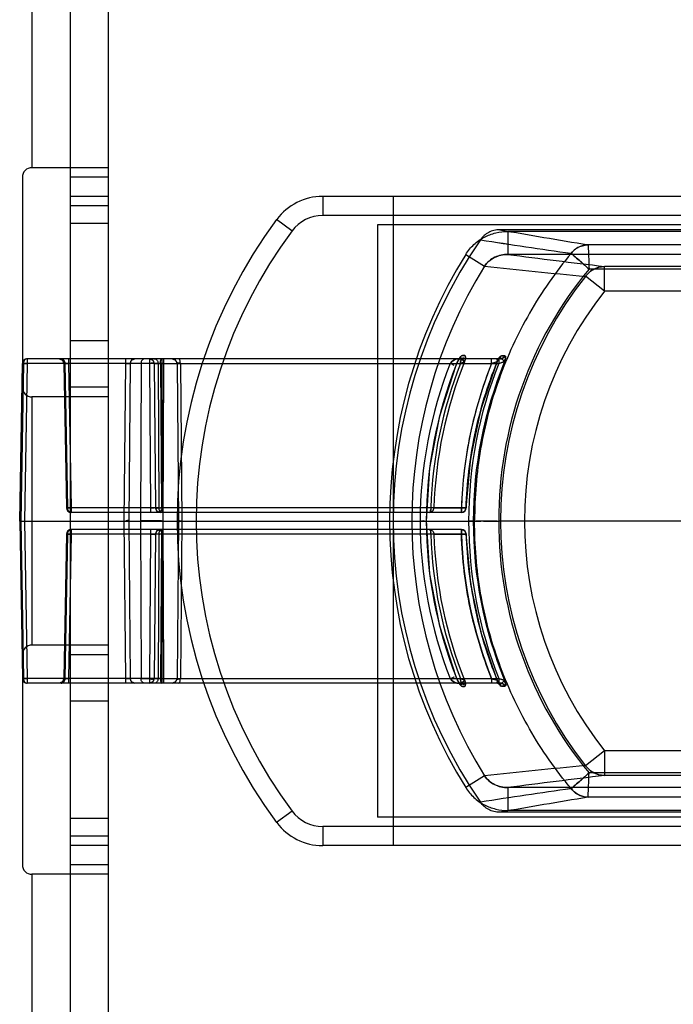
# Model space of a CAD drawing. Header units: millimetres. Extents: x 209 to 825, y 116 to 1310.
# Tile 44 of 70: x 280 to 314, y 1033 to 1085. Entities that reach past the tile are written whole.
import ezdxf

# ---------------------------------------------------------------- set-up
doc = ezdxf.new("R2010")
doc.units = ezdxf.units.MM
doc.header["$LTSCALE"] = 92.70943
doc.layers.get('0').update_dxf_attribs({"linetype": 'CONTINUOUS'})

msp = doc.modelspace()

# ---------------------------------------------------------------- linework, layer by layer
at = {"color": 7, "linetype": 'Continuous'}
for p, q in [((282.763, 1307.264), (282.763, 135.264)), ((284.763, 1307.264), (284.763, 135.264)), ((280.763, 1090.264), (280.763, 1077.264)), ((284.763, 1077.264), (280.763, 1077.264)), ((280.263, 1076.764), (280.263, 1065.764)), ((284.763, 1076.764), (282.763, 1076.764)), ((284.763, 1075.764), (282.763, 1075.764)), ((295.987, 1075.764), (295.987, 1074.764)), ((346.613, 1075.764), (295.987, 1075.764)), ((299.671, 1075.764), (299.671, 1041.764)), ((284.763, 1075.264), (282.763, 1075.264)), ((294.38, 1073.956), (293.577, 1074.552)), ((346.613, 1074.764), (295.987, 1074.764)), ((284.763, 1074.338), (282.763, 1074.338)), ((298.863, 1074.264), (298.863, 1043.264)), ((348.363, 1074.264), (298.863, 1074.264)), ((315.957, 1074.014), (305.259, 1074.014)), ((305.675, 1073.923), (305.675, 1072.724)), ((315.173, 1073.923), (305.675, 1073.923)), ((320.158, 1073.227), (309.885, 1073.227)), ((303.474, 1072.724), (304.463, 1072.109)), ((315.173, 1072.724), (305.675, 1072.724)), ((320.096, 1071.951), (309.934, 1071.951)), ((310.74, 1070.793), (310.74, 1072.092)), ((319.243, 1072.092), (310.74, 1072.092)), ((310.74, 1070.793), (309.751, 1071.576)), ((319.243, 1070.793), (310.74, 1070.793)), ((284.763, 1068.19), (282.763, 1068.19)), ((280.522, 1067.264), (280.522, 1067.016)), ((305.297, 1067.264), (280.522, 1067.264)), ((282.687, 1067.264), (282.687, 1067.016)), ((285.656, 1067.264), (285.656, 1067.016)), ((286.912, 1067.264), (286.912, 1067.016)), ((286.912, 1067.264), (287.088, 1067.192)), ((287.565, 1067.264), (287.565, 1067.016)), ((287.66, 1067.264), (287.66, 1067.016)), ((303.25, 1067.247), (303.232, 1067.257)), ((303.312, 1067.426), (303.412, 1067.426)), ((303.412, 1067.426), (303.312, 1067.426)), ((303.412, 1067.426), (303.428, 1067.422)), ((303.441, 1067.41), (303.449, 1067.392)), ((304.827, 1067.016), (304.827, 1067.264)), ((305.214, 1067.264), (305.214, 1067.016)), ((305.374, 1067.279), (305.343, 1067.269)), ((305.357, 1067.418), (305.52, 1067.418)), ((305.52, 1067.418), (305.357, 1067.418)), ((280.124, 1058.764), (280.272, 1067.019)), ((280.325, 1067.016), (280.177, 1058.764)), ((287.368, 1067.016), (280.325, 1067.016)), ((280.522, 1067.016), (280.374, 1058.764)), ((282.437, 1067.019), (282.572, 1059.46)), ((282.49, 1067.016), (282.625, 1059.462)), ((282.687, 1067.016), (282.822, 1059.462)), ((285.656, 1067.016), (285.584, 1058.764)), ((285.906, 1067.016), (285.834, 1058.764)), ((286.478, 1067.016), (286.443, 1058.764)), ((286.912, 1067.016), (286.978, 1059.462)), ((287.162, 1067.016), (287.228, 1059.462)), ((287.368, 1067.016), (287.4, 1059.462)), ((287.49, 1067.016), (287.556, 1059.462)), ((287.49, 1067.016), (305.214, 1067.016)), ((287.565, 1067.016), (287.597, 1059.462)), ((287.66, 1067.016), (287.625, 1058.764)), ((288.362, 1067.016), (288.434, 1058.764)), ((288.534, 1067.016), (288.606, 1058.764)), ((305.144, 1067.132), (305.168, 1067.182)), ((305.513, 1067.109), (305.535, 1067.185)), ((305.544, 1067.218), (305.52, 1067.196)), ((305.544, 1067.219), (305.535, 1067.185)), ((284.763, 1065.764), (282.763, 1065.764)), ((280.763, 1065.264), (280.763, 1052.264)), ((284.763, 1065.264), (280.763, 1065.264)), ((287.4, 1059.462), (282.625, 1059.462)), ((282.822, 1059.462), (282.822, 1059.214)), ((303.248, 1059.214), (282.822, 1059.214)), ((286.978, 1059.462), (286.978, 1059.214)), ((287.302, 1059.287), (287.228, 1059.462)), ((303.248, 1059.462), (287.556, 1059.462)), ((287.597, 1059.462), (287.597, 1059.214)), ((301.812, 1059.457), (301.646, 1059.462)), ((301.812, 1059.457), (303.491, 1059.457)), ((303.491, 1059.457), (301.812, 1059.457)), ((303.248, 1059.462), (303.248, 1059.214)), ((303.248, 1059.214), (303.248, 1059.462)), ((280.124, 1058.764), (280.272, 1050.51)), ((280.166, 1058.764), (280.374, 1058.764)), ((280.166, 1058.764), (280.374, 1058.764)), ((280.177, 1058.764), (280.325, 1050.512)), ((280.177, 1058.764), (303.628, 1058.764)), ((280.374, 1058.764), (280.522, 1050.512)), ((285.584, 1058.764), (285.656, 1050.512)), ((285.834, 1058.764), (285.906, 1050.512)), ((286.443, 1058.764), (286.478, 1050.512)), ((287.625, 1058.764), (287.66, 1050.512)), ((288.434, 1058.764), (288.362, 1050.512)), ((288.606, 1058.764), (288.534, 1050.512)), ((341.456, 1058.764), (305.207, 1058.764)), ((282.572, 1058.069), (282.437, 1050.51)), ((282.625, 1058.066), (282.49, 1050.512)), ((287.4, 1058.066), (282.625, 1058.066)), ((282.822, 1058.066), (282.687, 1050.512)), ((282.822, 1058.314), (282.822, 1058.066)), ((303.248, 1058.314), (282.822, 1058.314)), ((286.978, 1058.066), (286.912, 1050.512)), ((286.978, 1058.314), (286.978, 1058.066)), ((287.228, 1058.066), (287.162, 1050.512)), ((287.4, 1058.066), (287.368, 1050.512)), ((287.556, 1058.066), (287.49, 1050.512)), ((303.248, 1058.066), (287.556, 1058.066)), ((287.597, 1058.066), (287.565, 1050.512)), ((287.597, 1058.314), (287.597, 1058.066)), ((301.812, 1058.071), (301.646, 1058.066)), ((303.491, 1058.072), (301.812, 1058.072)), ((301.812, 1058.072), (303.491, 1058.072)), ((303.248, 1058.066), (303.248, 1058.314)), ((303.248, 1058.314), (303.248, 1058.066)), ((284.763, 1052.264), (280.763, 1052.264)), ((280.263, 1051.764), (280.263, 1040.764)), ((284.763, 1051.764), (282.763, 1051.764)), ((287.368, 1050.512), (280.325, 1050.512)), ((280.522, 1050.512), (280.522, 1050.264)), ((305.297, 1050.264), (280.522, 1050.264)), ((282.362, 1050.336), (282.187, 1050.264)), ((282.687, 1050.512), (282.687, 1050.264)), ((285.656, 1050.512), (285.656, 1050.264)), ((285.98, 1050.337), (285.906, 1050.512)), ((286.912, 1050.512), (286.912, 1050.264)), ((287.088, 1050.337), (286.912, 1050.264)), ((287.162, 1050.512), (287.088, 1050.337)), ((287.49, 1050.512), (305.214, 1050.512)), ((287.565, 1050.512), (287.565, 1050.264)), ((287.66, 1050.512), (287.66, 1050.264)), ((303.232, 1050.272), (303.25, 1050.281)), ((304.827, 1050.512), (304.827, 1050.264)), ((305.168, 1050.347), (305.144, 1050.397)), ((305.214, 1050.512), (305.214, 1050.264)), ((305.343, 1050.259), (305.374, 1050.249)), ((305.535, 1050.344), (305.513, 1050.419)), ((305.544, 1050.31), (305.52, 1050.333)), ((305.535, 1050.344), (305.544, 1050.31)), ((303.412, 1050.103), (303.312, 1050.102)), ((303.312, 1050.102), (303.412, 1050.103)), ((303.428, 1050.107), (303.412, 1050.103)), ((303.449, 1050.136), (303.441, 1050.118)), ((305.52, 1050.11), (305.357, 1050.11)), ((305.357, 1050.11), (305.52, 1050.11)), ((284.763, 1049.338), (282.763, 1049.338)), ((310.74, 1046.736), (309.751, 1045.952)), ((310.74, 1046.736), (310.74, 1045.436)), ((319.243, 1046.736), (310.74, 1046.736)), ((304.463, 1045.42), (303.474, 1044.805)), ((320.096, 1045.577), (309.934, 1045.577)), ((319.243, 1045.436), (310.74, 1045.436)), ((305.675, 1044.805), (305.675, 1043.605)), ((315.173, 1044.805), (305.675, 1044.805)), ((320.158, 1044.301), (309.885, 1044.301)), ((294.381, 1043.573), (293.577, 1042.977)), ((315.173, 1043.605), (305.675, 1043.605)), ((284.763, 1043.19), (282.763, 1043.19)), ((348.363, 1043.264), (298.863, 1043.264)), ((315.957, 1043.514), (305.259, 1043.514)), ((295.987, 1042.764), (295.987, 1041.764)), ((346.613, 1042.764), (295.987, 1042.764)), ((284.763, 1042.264), (282.763, 1042.264)), ((284.763, 1041.764), (282.763, 1041.764)), ((346.613, 1041.764), (295.987, 1041.764)), ((284.763, 1040.764), (282.763, 1040.764)), ((280.763, 1040.264), (280.763, 1027.264)), ((284.763, 1040.264), (280.763, 1040.264))]:
    msp.add_line(p, q, dxfattribs=at)
for points in [[(282.187, 1067.264), (282.362, 1067.193), (282.437, 1067.019)], [(285.906, 1067.016), (285.98, 1067.192), (286.156, 1067.264)], [(285.906, 1067.016), (285.98, 1067.192), (286.156, 1067.264)], [(286.912, 1067.264), (287.088, 1067.192), (287.162, 1067.016)], [(288.112, 1067.264), (288.288, 1067.192), (288.362, 1067.016)], [(302.975, 1066.927), (303.088, 1067.161), (303.182, 1067.29), (303.088, 1067.264)], [(302.975, 1066.927), (303.092, 1067.168), (303.171, 1067.28), (303.17, 1067.284), (303.082, 1067.264)], [(303.257, 1067.277), (303.226, 1067.268), (303.185, 1067.264)], [(303.185, 1067.264), (303.21, 1067.262), (303.232, 1067.257)], [(303.449, 1067.392), (303.441, 1067.41), (303.428, 1067.422), (303.412, 1067.426)], [(305.13, 1067.194), (305.13, 1067.232), (305.133, 1067.257), (305.133, 1067.264)], [(305.133, 1067.264), (305.133, 1067.256), (305.131, 1067.232), (305.13, 1067.194)], [(305.2, 1067.238), (305.245, 1067.298), (305.133, 1067.264)], [(305.215, 1067.28), (305.213, 1067.268), (305.21, 1067.257), (305.205, 1067.247)], [(305.379, 1067.281), (305.344, 1067.27), (305.297, 1067.264)], [(301.415, 1058.764), (301.593, 1061.532), (302.114, 1064.268), (302.974, 1066.927)], [(301.415, 1058.764), (301.593, 1061.531), (302.114, 1064.268), (302.974, 1066.927)], [(303.4, 1067.119), (303.411, 1067.125), (303.42, 1067.131), (303.428, 1067.139)], [(303.4, 1067.119), (303.411, 1067.119), (303.417, 1067.112), (303.418, 1067.1)], [(303.418, 1067.1), (303.422, 1067.113), (303.425, 1067.126), (303.428, 1067.139)], [(303.498, 1059.456), (303.739, 1062.064), (304.286, 1064.625), (305.13, 1067.103)], [(303.498, 1059.456), (303.739, 1062.064), (304.286, 1064.624), (305.13, 1067.103)], [(305.13, 1067.194), (305.137, 1067.153), (305.141, 1067.129), (305.125, 1067.106)], [(305.14, 1067.124), (305.167, 1067.18), (305.198, 1067.235)], [(305.52, 1067.196), (305.489, 1067.177), (305.452, 1067.164)], [(305.452, 1067.164), (305.478, 1067.14), (305.499, 1067.122), (305.513, 1067.107)], [(287.478, 1059.214), (287.302, 1059.287), (287.228, 1059.462)], [(302.114, 1053.26), (301.593, 1055.997), (301.415, 1058.765)], [(302.974, 1050.602), (302.114, 1053.261), (301.593, 1055.997), (301.415, 1058.765)], [(287.228, 1058.066), (287.302, 1058.242), (287.478, 1058.314)], [(287.228, 1058.066), (287.302, 1058.242), (287.478, 1058.314)], [(305.13, 1050.426), (304.286, 1052.903), (303.739, 1055.464), (303.498, 1058.073)], [(305.13, 1050.426), (304.286, 1052.904), (303.739, 1055.465)], [(282.437, 1050.51), (282.362, 1050.336), (282.187, 1050.264)], [(286.156, 1050.264), (285.98, 1050.337), (285.906, 1050.512)], [(288.362, 1050.512), (288.288, 1050.337), (288.112, 1050.264)], [(303.085, 1050.264), (303.183, 1050.236), (303.12, 1050.316), (302.975, 1050.602)], [(303.086, 1050.264), (303.182, 1050.238), (303.091, 1050.362), (302.975, 1050.601)], [(303.232, 1050.272), (303.21, 1050.266), (303.185, 1050.264)], [(303.185, 1050.264), (303.226, 1050.26), (303.257, 1050.251)], [(303.4, 1050.409), (303.411, 1050.41), (303.417, 1050.416), (303.418, 1050.429)], [(303.4, 1050.409), (303.411, 1050.403), (303.42, 1050.397), (303.428, 1050.39)], [(303.418, 1050.429), (303.422, 1050.416), (303.425, 1050.403), (303.428, 1050.39)], [(305.13, 1050.335), (305.137, 1050.375), (305.141, 1050.4), (305.125, 1050.423)], [(305.13, 1050.335), (305.13, 1050.296), (305.133, 1050.272), (305.133, 1050.264)], [(305.133, 1050.264), (305.133, 1050.273), (305.131, 1050.297), (305.13, 1050.335)], [(305.133, 1050.264), (305.244, 1050.231), (305.2, 1050.291)], [(305.133, 1050.264), (305.245, 1050.23), (305.2, 1050.29)], [(305.198, 1050.294), (305.167, 1050.349), (305.14, 1050.404)], [(305.215, 1050.249), (305.213, 1050.26), (305.21, 1050.271), (305.205, 1050.282)], [(305.205, 1050.282), (305.21, 1050.271), (305.213, 1050.26), (305.215, 1050.249)], [(305.297, 1050.264), (305.344, 1050.259), (305.379, 1050.247)], [(305.452, 1050.365), (305.478, 1050.389), (305.499, 1050.407), (305.513, 1050.421)], [(305.544, 1050.31), (305.52, 1050.333), (305.489, 1050.352), (305.452, 1050.365)], [(303.412, 1050.103), (303.428, 1050.107), (303.441, 1050.118), (303.449, 1050.136)]]:
    msp.add_lwpolyline(points, dxfattribs=at)
for centre, radius, start, end in [((280.763, 1076.764), 0.5, 89.9996, 180), ((295.987, 1072.764), 3, 90, 143.4343), ((314.861, 1058.764), 26.5, 143.4343, 216.5657), ((295.987, 1072.764), 2, 89.9884, 143.425), ((314.861, 1058.764), 25.5, 143.4335, 216.5665), ((390.014, 1558.155), 491.503, 260.07024, 260.61723), ((325.671, 1058.764), 26, 145.5113, 214.4887), ((349.223, 1359.537), 289.566, 261.06338, 262.01429), ((349.282, 1359.846), 289.878, 261.06135, 262.01125), ((325.926, 1058.764), 26.437, 148.1283, 211.8718), ((389.301, 1722.645), 655.279, 262.667987, 263.114249), ((325.926, 1058.764), 25.273, 148.1304, 211.8696), ((338.831, 1386.863), 316.626, 263.76854, 264.73025), ((338.831, 1386.861), 316.624, 263.76855, 264.73027), ((325.662, 1058.873), 20.455, 140.2557, 180.3036), ((325.926, 1058.764), 20.634, 141.6182, 218.3818), ((325.926, 1058.764), 19.373, 141.6183, 218.3817), ((280.522, 1067.014), 0.25, 90, 178.9749), ((286.156, 1067.014), 0.25, 89.9988, 179.5), ((286.912, 1067.014), 0.25, 0.5, 90), ((288.112, 1067.014), 0.25, 0.5, 90), ((287.058, 506.829), 560.188, 89.93851, 90.0594), ((287.467, 1049.092), 17.925, 89.6852, 90.3148), ((287.467, 1049.096), 17.921, 89.6851, 90.3149), ((323.959, 1058.669), 22.873, 158.5962, 179.7623), ((323.954, 1058.67), 22.867, 158.5936, 179.7649), ((323.856, 1058.707), 22.448, 158.4933, 179.8526), ((323.853, 1058.707), 22.444, 158.4917, 179.8542), ((324.116, 1058.775), 22.481, 158.4929, 178.2476), ((324.112, 1058.776), 22.476, 158.4909, 178.2496), ((323.88, 1058.81), 22.078, 157.9454, 178.3191), ((323.878, 1058.81), 22.076, 157.9442, 178.3202), ((325.84, 1058.682), 22.606, 158.3641, 178.0215), ((325.845, 1058.682), 22.367, 157.8756, 178.0152), ((325.668, 1058.807), 22.04, 158.1319, 180.1111), ((325.673, 1058.809), 21.802, 157.6223, 180.1182), ((280.763, 1065.764), 0.5, 180, 270.0004), ((282.822, 1059.464), 0.25, 181.0251, 270), ((287.478, 1059.464), 0.25, 180.5, 270), ((287.499, 1077.1), 17.639, 269.68, 270.32), ((303.57, 1068.489), 9.032, 267.952, 269.4975), ((303.248, 1059.464), 0.25, 269.9999, 358.2095), ((323.959, 1058.859), 22.873, 180.2377, 201.4038), ((323.954, 1058.858), 22.867, 180.2351, 201.4064), ((323.856, 1058.822), 22.448, 180.1474, 201.5067), ((323.853, 1058.821), 22.444, 180.1458, 201.5083), ((325.668, 1058.722), 22.04, 179.8889, 201.8681), ((325.673, 1058.719), 21.802, 179.8818, 202.3777), ((325.662, 1058.656), 20.455, 179.6964, 219.7443), ((282.822, 1058.064), 0.25, 90, 178.9749), ((287.478, 1058.064), 0.25, 90, 179.5), ((287.499, 1040.428), 17.639, 89.68, 90.32), ((324.116, 1058.754), 22.481, 181.7524, 201.5071), ((324.112, 1058.753), 22.476, 181.7504, 201.5091), ((323.88, 1058.719), 22.078, 181.6809, 202.0546), ((323.878, 1058.718), 22.076, 181.6798, 202.0558), ((303.248, 1058.064), 0.25, 1.7906, 89.9999), ((303.57, 1049.04), 9.032, 90.5025, 92.048), ((325.84, 1058.847), 22.606, 181.9785, 201.6359), ((325.845, 1058.847), 22.367, 181.9848, 202.1244), ((280.763, 1051.764), 0.5, 89.9996, 180), ((280.522, 1050.514), 0.25, 181.0251, 270), ((286.156, 1050.514), 0.25, 180.5, 269.9987), ((287.058, 1610.699), 560.188, 269.9406, 270.06149), ((286.912, 1050.514), 0.25, 270, 359.5), ((287.467, 1068.437), 17.925, 269.6852, 270.3148), ((287.467, 1068.432), 17.921, 269.6851, 270.3149), ((288.112, 1050.514), 0.25, 270, 359.5), ((338.831, 730.665), 316.626, 95.26975, 96.23146), ((338.831, 730.667), 316.624, 95.26973, 96.23145), ((389.301, 394.884), 655.279, 96.885751, 97.332013), ((349.223, 757.991), 289.566, 97.98571, 98.93662), ((349.282, 757.683), 289.878, 97.98875, 98.93865), ((390.014, 559.374), 491.503, 99.38277, 99.92976), ((295.987, 1044.764), 2, 216.575, 270.0116), ((295.987, 1044.764), 3, 216.5657, 270), ((280.763, 1040.764), 0.5, 180, 270.0004)]:
    msp.add_arc(centre, radius, start, end, dxfattribs=at)
for points, knots in [([(305.259, 1074.014), (305.157, 1074.014), (304.956, 1073.99), (304.674, 1073.882), (304.428, 1073.716), (304.296, 1073.567), (304.241, 1073.487)], [0, 0, 0, 0, 0.257157, 0.505292, 0.753177, 1, 1, 1, 1]), ([(303.474, 1072.724), (303.593, 1072.914), (303.882, 1073.261), (304.427, 1073.644), (305.039, 1073.872), (305.463, 1073.923), (305.675, 1073.923)], [0, 0, 0, 0, 0.256854, 0.513707, 0.756855, 1, 1, 1, 1]), ([(308.995, 1072.78), (309.09, 1072.9), (309.345, 1073.125), (309.672, 1073.218), (309.885, 1073.227)], [0, 0, 0, 0, 0.42439, 1, 1, 1, 1]), ([(309.885, 1073.227), (309.735, 1073.223), (309.402, 1073.154), (309.131, 1072.947), (308.995, 1072.78)], [0, 0, 0, 0, 0.41694, 1, 1, 1, 1]), ([(309.885, 1073.227), (309.888, 1073.152), (309.896, 1072.955), (309.912, 1072.529), (309.925, 1072.18), (309.934, 1071.951)], [0, 0, 0, 0, 0.177372, 0.462995, 1, 1, 1, 1]), ([(308.995, 1072.78), (308.18, 1071.804), (306.722, 1069.708), (305.118, 1066.241), (304.148, 1062.554), (303.936, 1060.027), (303.94, 1058.764)], [0, 0, 0, 0, 0.250802, 0.501649, 0.750841, 1, 1, 1, 1]), ([(304.463, 1072.109), (304.589, 1072.301), (304.965, 1072.617), (305.438, 1072.726), (305.675, 1072.724)], [0, 0, 0, 0, 0.49205, 1, 1, 1, 1]), ([(305.675, 1072.724), (305.558, 1072.725), (305.325, 1072.7), (304.989, 1072.585), (304.689, 1072.389), (304.529, 1072.208), (304.463, 1072.109)], [0, 0, 0, 0, 0.247861, 0.493287, 0.748789, 1, 1, 1, 1]), ([(309.934, 1071.951), (309.781, 1072.087), (309.542, 1072.303), (309.23, 1072.579), (309.068, 1072.718), (308.995, 1072.78)], [0, 0, 0, 0, 0.490083, 0.769959, 1, 1, 1, 1]), ([(308.995, 1072.78), (309.068, 1072.718), (309.23, 1072.579), (309.542, 1072.303), (309.781, 1072.087), (309.934, 1071.951)], [0, 0, 0, 0, 0.230041, 0.509917, 1, 1, 1, 1]), ([(309.751, 1071.576), (309.876, 1071.741), (310.166, 1071.991), (310.536, 1072.084), (310.74, 1072.092)], [0, 0, 0, 0, 0.504264, 1, 1, 1, 1]), ([(310.74, 1072.092), (310.536, 1072.084), (310.166, 1071.991), (309.876, 1071.741), (309.751, 1071.576)], [0, 0, 0, 0, 0.495733, 1, 1, 1, 1]), ([(280.522, 1067.264), (280.469, 1067.264), (280.356, 1067.197), (280.325, 1067.078), (280.325, 1067.016)], [0, 0, 0, 0, 0.458502, 1, 1, 1, 1]), ([(282.293, 1067.264), (282.345, 1067.264), (282.458, 1067.197), (282.489, 1067.078), (282.49, 1067.016)], [0, 0, 0, 0, 0.458503, 1, 1, 1, 1]), ([(282.49, 1067.016), (282.489, 1067.078), (282.458, 1067.197), (282.345, 1067.264), (282.293, 1067.264)], [0, 0, 0, 0, 0.541495, 1, 1, 1, 1]), ([(286.675, 1067.264), (286.623, 1067.264), (286.509, 1067.197), (286.478, 1067.078), (286.478, 1067.016)], [0, 0, 0, 0, 0.458502, 1, 1, 1, 1]), ([(287.171, 1067.264), (287.223, 1067.264), (287.336, 1067.197), (287.368, 1067.078), (287.368, 1067.016)], [0, 0, 0, 0, 0.458502, 1, 1, 1, 1]), ([(287.49, 1067.016), (287.49, 1067.075), (287.495, 1067.151), (287.537, 1067.264), (287.567, 1067.264)], [0, 0, 0, 0, 0.660712, 1, 1, 1, 1]), ([(288.534, 1067.016), (288.534, 1067.075), (288.529, 1067.151), (288.486, 1067.264), (288.456, 1067.264)], [0, 0, 0, 0, 0.660706, 1, 1, 1, 1]), ([(303.084, 1067.264), (303.005, 1067.264), (302.844, 1067.192), (302.719, 1067.083), (302.664, 1067.016)], [0, 0, 0, 0, 0.480545, 1, 1, 1, 1]), ([(302.664, 1067.016), (302.692, 1067.05), (302.771, 1067.131), (302.911, 1067.226), (303.03, 1067.259), (303.084, 1067.264)], [0, 0, 0, 0, 0.26506, 0.675671, 1, 1, 1, 1]), ([(302.971, 1066.936), (302.995, 1066.996), (303.047, 1067.115), (303.149, 1067.277), (303.237, 1067.421), (303.312, 1067.426)], [0, 0, 0, 0, 0.320264, 0.629943, 1, 1, 1, 1]), ([(303.312, 1067.426), (303.232, 1067.426), (303.144, 1067.268), (303.044, 1067.108), (302.994, 1066.993), (302.971, 1066.936)], [0, 0, 0, 0, 0.393359, 0.695892, 1, 1, 1, 1]), ([(282.687, 1067.016), (282.612, 1067.018), (282.557, 1067.022), (282.418, 1067.018), (282.473, 1067.017), (282.49, 1067.016)], [0, 0, 0, 0, 0.754176, 0.830496, 1, 1, 1, 1]), ([(282.49, 1067.016), (282.473, 1067.017), (282.418, 1067.018), (282.557, 1067.022), (282.612, 1067.018), (282.687, 1067.016)], [0, 0, 0, 0, 0.169532, 0.245813, 1, 1, 1, 1]), ([(285.656, 1067.016), (285.687, 1067.017), (285.743, 1067.015), (285.827, 1067.022), (285.865, 1067.009), (285.906, 1067.023), (285.906, 1067.016)], [0, 0, 0, 0, 0.376986, 0.696204, 0.917312, 1, 1, 1, 1]), ([(287.49, 1067.016), (287.452, 1067.017), (287.377, 1067.018), (287.282, 1067.016), (287.206, 1067.022), (287.178, 1067.014), (287.162, 1067.019), (287.162, 1067.016)], [0, 0, 0, 0, 0.348511, 0.670877, 0.907786, 0.975668, 1, 1, 1, 1]), ([(287.162, 1067.016), (287.162, 1067.019), (287.178, 1067.014), (287.206, 1067.022), (287.282, 1067.016), (287.377, 1067.018), (287.452, 1067.017), (287.49, 1067.016)], [0, 0, 0, 0, 0.02433, 0.092207, 0.329106, 0.651469, 1, 1, 1, 1]), ([(303.25, 1067.247), (303.234, 1067.217), (303.206, 1067.143), (303.198, 1067.064), (303.201, 1067.016)], [0, 0, 0, 0, 0.425456, 1, 1, 1, 1]), ([(303.201, 1067.016), (303.198, 1067.067), (303.206, 1067.146), (303.236, 1067.22), (303.25, 1067.247)], [0, 0, 0, 0, 0.617731, 1, 1, 1, 1]), ([(304.827, 1067.016), (304.347, 1065.807), (303.602, 1063.334), (303.293, 1060.771), (303.248, 1059.462)], [0, 0, 0, 0, 0.498568, 1, 1, 1, 1]), ([(303.491, 1059.457), (303.536, 1060.751), (303.849, 1063.35), (304.615, 1065.853), (305.125, 1067.106)], [0, 0, 0, 0, 0.489298, 1, 1, 1, 1]), ([(305.125, 1067.106), (305.138, 1067.117), (305.143, 1067.136), (305.134, 1067.166), (305.129, 1067.184), (305.13, 1067.194)], [0, 0, 0, 0, 0.410997, 0.678494, 1, 1, 1, 1]), ([(305.513, 1067.107), (305.51, 1067.111), (305.491, 1067.132), (305.471, 1067.15), (305.452, 1067.164)], [0, 0, 0, 0, 0.175019, 1, 1, 1, 1]), ([(282.822, 1059.214), (282.77, 1059.214), (282.657, 1059.281), (282.625, 1059.401), (282.625, 1059.462)], [0, 0, 0, 0, 0.458502, 1, 1, 1, 1]), ([(286.978, 1059.462), (287.009, 1059.462), (287.065, 1059.463), (287.148, 1059.457), (287.187, 1059.469), (287.228, 1059.455), (287.228, 1059.462)], [0, 0, 0, 0, 0.376986, 0.696204, 0.917312, 1, 1, 1, 1]), ([(287.4, 1059.462), (287.401, 1059.401), (287.432, 1059.281), (287.545, 1059.214), (287.597, 1059.214)], [0, 0, 0, 0, 0.541498, 1, 1, 1, 1]), ([(301.568, 1059.214), (301.63, 1059.214), (301.758, 1059.267), (301.81, 1059.395), (301.812, 1059.457)], [0, 0, 0, 0, 0.495808, 1, 1, 1, 1]), ([(301.568, 1059.214), (301.63, 1059.214), (301.758, 1059.267), (301.81, 1059.395), (301.812, 1059.457)], [0, 0, 0, 0, 0.495501, 1, 1, 1, 1]), ([(303.248, 1059.214), (303.309, 1059.214), (303.437, 1059.267), (303.489, 1059.395), (303.491, 1059.457)], [0, 0, 0, 0, 0.495155, 1, 1, 1, 1]), ([(303.248, 1059.214), (303.309, 1059.214), (303.437, 1059.267), (303.489, 1059.395), (303.491, 1059.457)], [0, 0, 0, 0, 0.495152, 1, 1, 1, 1]), ([(287.625, 1058.764), (287.512, 1058.765), (287.293, 1058.765), (286.978, 1058.766), (286.697, 1058.766), (286.522, 1058.765), (286.443, 1058.764)], [0, 0, 0, 0, 0.285469, 0.556306, 0.798623, 1, 1, 1, 1]), ([(287.625, 1058.764), (287.512, 1058.764), (287.293, 1058.763), (286.978, 1058.763), (286.697, 1058.763), (286.522, 1058.764), (286.443, 1058.764)], [0, 0, 0, 0, 0.285469, 0.556306, 0.798623, 1, 1, 1, 1]), ([(308.995, 1044.749), (308.18, 1045.724), (306.722, 1047.82), (305.118, 1051.288), (304.148, 1054.975), (303.936, 1057.501), (303.94, 1058.764)], [0, 0, 0, 0, 0.250802, 0.501649, 0.750841, 1, 1, 1, 1]), ([(303.94, 1058.764), (304.047, 1058.786), (304.251, 1058.757), (304.556, 1058.771), (304.87, 1058.765), (305.091, 1058.764), (305.207, 1058.764)], [0, 0, 0, 0, 0.258029, 0.474897, 0.725859, 1, 1, 1, 1]), ([(303.94, 1058.764), (304.047, 1058.742), (304.251, 1058.771), (304.556, 1058.758), (304.87, 1058.763), (305.091, 1058.764), (305.207, 1058.764)], [0, 0, 0, 0, 0.258029, 0.474897, 0.725859, 1, 1, 1, 1]), ([(282.625, 1058.066), (282.625, 1058.128), (282.657, 1058.247), (282.77, 1058.314), (282.822, 1058.314)], [0, 0, 0, 0, 0.541498, 1, 1, 1, 1]), ([(286.978, 1058.066), (287.009, 1058.067), (287.065, 1058.065), (287.148, 1058.072), (287.187, 1058.059), (287.228, 1058.073), (287.228, 1058.066)], [0, 0, 0, 0, 0.376986, 0.696204, 0.917312, 1, 1, 1, 1]), ([(287.597, 1058.314), (287.545, 1058.314), (287.432, 1058.247), (287.401, 1058.128), (287.4, 1058.066)], [0, 0, 0, 0, 0.458502, 1, 1, 1, 1]), ([(301.568, 1058.314), (301.63, 1058.314), (301.758, 1058.262), (301.81, 1058.134), (301.812, 1058.072)], [0, 0, 0, 0, 0.495501, 1, 1, 1, 1]), ([(301.568, 1058.314), (301.63, 1058.314), (301.758, 1058.261), (301.81, 1058.134), (301.812, 1058.072)], [0, 0, 0, 0, 0.495808, 1, 1, 1, 1]), ([(303.248, 1058.314), (303.309, 1058.314), (303.437, 1058.262), (303.489, 1058.134), (303.491, 1058.072)], [0, 0, 0, 0, 0.495152, 1, 1, 1, 1]), ([(303.248, 1058.314), (303.309, 1058.314), (303.437, 1058.262), (303.489, 1058.134), (303.491, 1058.072)], [0, 0, 0, 0, 0.495155, 1, 1, 1, 1]), ([(304.827, 1050.512), (304.347, 1051.722), (303.602, 1054.194), (303.293, 1056.758), (303.248, 1058.066)], [0, 0, 0, 0, 0.498568, 1, 1, 1, 1]), ([(303.491, 1058.072), (303.536, 1056.777), (303.849, 1054.179), (304.615, 1051.676), (305.125, 1050.423)], [0, 0, 0, 0, 0.489298, 1, 1, 1, 1]), ([(280.325, 1050.512), (280.325, 1050.451), (280.356, 1050.331), (280.469, 1050.264), (280.522, 1050.264)], [0, 0, 0, 0, 0.541498, 1, 1, 1, 1]), ([(282.49, 1050.512), (282.489, 1050.451), (282.458, 1050.331), (282.345, 1050.264), (282.293, 1050.264)], [0, 0, 0, 0, 0.541495, 1, 1, 1, 1]), ([(282.293, 1050.264), (282.345, 1050.264), (282.458, 1050.331), (282.489, 1050.451), (282.49, 1050.512)], [0, 0, 0, 0, 0.458503, 1, 1, 1, 1]), ([(282.49, 1050.512), (282.473, 1050.512), (282.418, 1050.51), (282.557, 1050.507), (282.612, 1050.511), (282.687, 1050.512)], [0, 0, 0, 0, 0.169532, 0.245813, 1, 1, 1, 1]), ([(282.687, 1050.512), (282.612, 1050.511), (282.557, 1050.507), (282.418, 1050.51), (282.473, 1050.512), (282.49, 1050.512)], [0, 0, 0, 0, 0.754176, 0.830496, 1, 1, 1, 1]), ([(285.656, 1050.512), (285.687, 1050.512), (285.743, 1050.513), (285.827, 1050.507), (285.865, 1050.519), (285.906, 1050.505), (285.906, 1050.512)], [0, 0, 0, 0, 0.376986, 0.696204, 0.917312, 1, 1, 1, 1]), ([(286.675, 1050.264), (286.623, 1050.264), (286.509, 1050.331), (286.478, 1050.451), (286.478, 1050.512)], [0, 0, 0, 0, 0.458502, 1, 1, 1, 1]), ([(287.162, 1050.512), (287.162, 1050.509), (287.178, 1050.514), (287.206, 1050.507), (287.282, 1050.513), (287.377, 1050.51), (287.452, 1050.512), (287.49, 1050.512)], [0, 0, 0, 0, 0.02433, 0.092207, 0.329106, 0.651469, 1, 1, 1, 1]), ([(287.49, 1050.512), (287.452, 1050.512), (287.377, 1050.51), (287.282, 1050.513), (287.206, 1050.507), (287.178, 1050.514), (287.162, 1050.509), (287.162, 1050.512)], [0, 0, 0, 0, 0.348511, 0.670877, 0.907786, 0.975668, 1, 1, 1, 1]), ([(287.368, 1050.512), (287.368, 1050.451), (287.336, 1050.331), (287.223, 1050.264), (287.171, 1050.264)], [0, 0, 0, 0, 0.541498, 1, 1, 1, 1]), ([(287.49, 1050.512), (287.49, 1050.453), (287.495, 1050.377), (287.537, 1050.264), (287.567, 1050.264)], [0, 0, 0, 0, 0.660712, 1, 1, 1, 1]), ([(288.456, 1050.264), (288.486, 1050.264), (288.529, 1050.377), (288.534, 1050.453), (288.534, 1050.512)], [0, 0, 0, 0, 0.339294, 1, 1, 1, 1]), ([(302.664, 1050.512), (302.692, 1050.479), (302.771, 1050.397), (302.911, 1050.303), (303.03, 1050.27), (303.084, 1050.264)], [0, 0, 0, 0, 0.26506, 0.675671, 1, 1, 1, 1]), ([(303.084, 1050.264), (303.005, 1050.264), (302.844, 1050.337), (302.719, 1050.446), (302.664, 1050.512)], [0, 0, 0, 0, 0.480545, 1, 1, 1, 1]), ([(303.312, 1050.102), (303.232, 1050.102), (303.144, 1050.26), (303.044, 1050.42), (302.994, 1050.535), (302.971, 1050.592)], [0, 0, 0, 0, 0.393359, 0.695892, 1, 1, 1, 1]), ([(302.971, 1050.592), (302.995, 1050.532), (303.047, 1050.413), (303.149, 1050.251), (303.237, 1050.108), (303.312, 1050.102)], [0, 0, 0, 0, 0.320264, 0.629943, 1, 1, 1, 1]), ([(303.201, 1050.512), (303.198, 1050.461), (303.206, 1050.382), (303.236, 1050.309), (303.25, 1050.281)], [0, 0, 0, 0, 0.617731, 1, 1, 1, 1]), ([(303.25, 1050.281), (303.234, 1050.312), (303.206, 1050.386), (303.198, 1050.465), (303.201, 1050.512)], [0, 0, 0, 0, 0.425456, 1, 1, 1, 1]), ([(305.125, 1050.423), (305.138, 1050.412), (305.143, 1050.392), (305.134, 1050.362), (305.129, 1050.344), (305.13, 1050.335)], [0, 0, 0, 0, 0.410997, 0.678494, 1, 1, 1, 1]), ([(305.513, 1050.421), (305.51, 1050.417), (305.491, 1050.397), (305.471, 1050.378), (305.452, 1050.365)], [0, 0, 0, 0, 0.175019, 1, 1, 1, 1]), ([(310.74, 1045.436), (310.536, 1045.444), (310.166, 1045.538), (309.876, 1045.787), (309.751, 1045.952)], [0, 0, 0, 0, 0.495733, 1, 1, 1, 1]), ([(309.751, 1045.952), (309.876, 1045.787), (310.166, 1045.538), (310.536, 1045.444), (310.74, 1045.436)], [0, 0, 0, 0, 0.504264, 1, 1, 1, 1]), ([(305.675, 1044.805), (305.558, 1044.804), (305.325, 1044.828), (304.989, 1044.944), (304.689, 1045.14), (304.529, 1045.32), (304.463, 1045.42)], [0, 0, 0, 0, 0.247861, 0.493287, 0.748789, 1, 1, 1, 1]), ([(304.463, 1045.42), (304.589, 1045.228), (304.965, 1044.912), (305.438, 1044.803), (305.675, 1044.805)], [0, 0, 0, 0, 0.49205, 1, 1, 1, 1]), ([(308.995, 1044.749), (309.068, 1044.811), (309.23, 1044.949), (309.542, 1045.226), (309.781, 1045.441), (309.934, 1045.577)], [0, 0, 0, 0, 0.230041, 0.509917, 1, 1, 1, 1]), ([(309.934, 1045.577), (309.781, 1045.441), (309.542, 1045.226), (309.23, 1044.949), (309.068, 1044.811), (308.995, 1044.749)], [0, 0, 0, 0, 0.490083, 0.769959, 1, 1, 1, 1]), ([(309.885, 1044.301), (309.888, 1044.377), (309.896, 1044.574), (309.912, 1044.999), (309.925, 1045.349), (309.934, 1045.577)], [0, 0, 0, 0, 0.177372, 0.462995, 1, 1, 1, 1]), ([(303.474, 1044.805), (303.593, 1044.615), (303.882, 1044.268), (304.427, 1043.885), (305.039, 1043.657), (305.463, 1043.605), (305.675, 1043.605)], [0, 0, 0, 0, 0.256854, 0.513707, 0.756855, 1, 1, 1, 1]), ([(309.885, 1044.301), (309.735, 1044.306), (309.402, 1044.374), (309.131, 1044.581), (308.995, 1044.749)], [0, 0, 0, 0, 0.41694, 1, 1, 1, 1]), ([(308.995, 1044.749), (309.09, 1044.629), (309.345, 1044.403), (309.672, 1044.311), (309.885, 1044.301)], [0, 0, 0, 0, 0.42439, 1, 1, 1, 1]), ([(305.259, 1043.514), (305.157, 1043.514), (304.956, 1043.538), (304.674, 1043.646), (304.428, 1043.812), (304.296, 1043.961), (304.241, 1044.042)], [0, 0, 0, 0, 0.257157, 0.505292, 0.753177, 1, 1, 1, 1])]:
    msp.add_open_spline(points, degree=3, knots=knots, dxfattribs=at)
for points in [[(303.084, 1067.264), (303.148, 1067.264), (303.238, 1067.281), (303.26, 1067.341)], [(303.185, 1067.264), (303.249, 1067.264), (303.339, 1067.281), (303.361, 1067.341)], [(303.25, 1067.247), (303.306, 1067.255), (303.378, 1067.272), (303.402, 1067.323)], [(303.25, 1067.247), (303.306, 1067.255), (303.378, 1067.272), (303.402, 1067.323)], [(303.428, 1067.139), (303.444, 1067.2), (303.475, 1067.265), (303.457, 1067.325)], [(303.449, 1067.392), (303.464, 1067.334), (303.461, 1067.269), (303.444, 1067.211)], [(305.125, 1067.106), (305.154, 1067.164), (305.181, 1067.224), (305.215, 1067.28)], [(305.215, 1067.28), (305.181, 1067.224), (305.154, 1067.165), (305.125, 1067.106)], [(305.133, 1067.264), (305.195, 1067.264), (305.281, 1067.28), (305.305, 1067.338)], [(305.357, 1067.419), (305.291, 1067.415), (305.251, 1067.336), (305.215, 1067.28)], [(305.215, 1067.28), (305.244, 1067.324), (305.264, 1067.399), (305.317, 1067.401)], [(305.297, 1067.264), (305.359, 1067.264), (305.445, 1067.28), (305.468, 1067.337)], [(305.452, 1067.164), (305.415, 1067.213), (305.358, 1067.264), (305.297, 1067.264)], [(305.297, 1067.264), (305.358, 1067.264), (305.413, 1067.212), (305.452, 1067.164)], [(305.52, 1067.418), (305.497, 1067.36), (305.452, 1067.283), (305.389, 1067.283)], [(305.52, 1067.418), (305.587, 1067.411), (305.558, 1067.284), (305.544, 1067.219)], [(305.544, 1067.218), (305.556, 1067.275), (305.608, 1067.385), (305.55, 1067.391)], [(280.325, 1067.016), (280.259, 1067.018), (280.456, 1067.018), (280.522, 1067.016)], [(280.522, 1067.016), (280.457, 1067.018), (280.262, 1067.021), (280.327, 1067.019)], [(286.912, 1067.016), (286.971, 1067.017), (287.088, 1067.076), (287.089, 1067.017)], [(287.162, 1067.016), (287.161, 1067.068), (287.059, 1067.018), (287.008, 1067.017)], [(288.362, 1067.016), (288.361, 1067.074), (288.477, 1067.017), (288.534, 1067.016)], [(288.534, 1067.016), (288.484, 1067.017), (288.384, 1067.067), (288.384, 1067.017)], [(302.664, 1067.016), (302.726, 1066.989), (302.896, 1066.894), (302.853, 1066.946)], [(302.664, 1067.016), (302.726, 1066.989), (302.896, 1066.894), (302.853, 1066.946)], [(303.418, 1067.1), (303.352, 1067.058), (303.274, 1067.043), (303.201, 1067.016)], [(303.201, 1067.016), (303.259, 1067.037), (303.323, 1067.046), (303.375, 1067.079)], [(303.418, 1067.1), (303.384, 1067.166), (303.317, 1067.215), (303.25, 1067.247)], [(303.25, 1067.247), (303.308, 1067.217), (303.362, 1067.173), (303.4, 1067.119)], [(304.827, 1067.016), (304.897, 1067.036), (305.104, 1067.103), (305.036, 1067.08)], [(305.125, 1067.106), (305.184, 1067.127), (305.003, 1067.072), (304.943, 1067.052)], [(305.205, 1067.247), (305.191, 1067.219), (305.16, 1067.2), (305.13, 1067.194)], [(305.13, 1067.194), (305.16, 1067.2), (305.191, 1067.219), (305.205, 1067.247)], [(305.214, 1067.016), (305.279, 1067.037), (305.345, 1067.057), (305.411, 1067.076)], [(305.513, 1067.107), (305.449, 1067.088), (305.385, 1067.069), (305.321, 1067.049)], [(282.625, 1059.462), (282.559, 1059.46), (282.756, 1059.461), (282.822, 1059.462)], [(282.822, 1059.462), (282.757, 1059.461), (282.562, 1059.458), (282.627, 1059.459)], [(287.228, 1059.462), (287.228, 1059.384), (287.384, 1059.46), (287.463, 1059.461)], [(287.556, 1059.462), (287.494, 1059.461), (287.372, 1059.399), (287.372, 1059.461)], [(287.478, 1059.214), (287.534, 1059.214), (287.549, 1059.311), (287.549, 1059.367)], [(287.556, 1059.462), (287.555, 1059.403), (287.591, 1059.287), (287.533, 1059.287)], [(301.568, 1059.214), (301.625, 1059.214), (301.64, 1059.311), (301.64, 1059.367)], [(301.646, 1059.462), (301.646, 1059.403), (301.682, 1059.287), (301.623, 1059.287)], [(303.491, 1059.457), (303.572, 1059.451), (303.329, 1059.459), (303.248, 1059.462)], [(285.834, 1058.764), (285.834, 1058.816), (285.731, 1058.765), (285.68, 1058.765)], [(285.834, 1058.764), (285.834, 1058.713), (285.731, 1058.763), (285.68, 1058.764)], [(288.434, 1058.764), (288.433, 1058.822), (288.549, 1058.765), (288.606, 1058.764)], [(288.434, 1058.764), (288.433, 1058.707), (288.549, 1058.764), (288.606, 1058.764)], [(301.087, 1058.764), (301.154, 1058.765), (301.355, 1058.767), (301.288, 1058.765)], [(301.087, 1058.764), (301.154, 1058.764), (301.355, 1058.762), (301.288, 1058.763)], [(303.628, 1058.764), (303.693, 1058.765), (303.758, 1058.765), (303.822, 1058.765)], [(303.628, 1058.764), (303.693, 1058.764), (303.758, 1058.763), (303.822, 1058.764)], [(282.625, 1058.066), (282.559, 1058.068), (282.756, 1058.068), (282.822, 1058.066)], [(282.822, 1058.066), (282.757, 1058.068), (282.562, 1058.071), (282.627, 1058.069)], [(287.228, 1058.066), (287.228, 1058.145), (287.384, 1058.068), (287.463, 1058.067)], [(287.556, 1058.066), (287.494, 1058.067), (287.372, 1058.129), (287.372, 1058.068)], [(287.478, 1058.314), (287.534, 1058.314), (287.549, 1058.218), (287.549, 1058.161)], [(287.556, 1058.066), (287.555, 1058.125), (287.591, 1058.242), (287.533, 1058.242)], [(301.568, 1058.314), (301.625, 1058.314), (301.64, 1058.218), (301.64, 1058.161)], [(301.646, 1058.066), (301.646, 1058.125), (301.682, 1058.242), (301.623, 1058.242)], [(303.491, 1058.072), (303.572, 1058.078), (303.329, 1058.069), (303.248, 1058.066)], [(280.325, 1050.512), (280.259, 1050.51), (280.456, 1050.511), (280.522, 1050.512)], [(280.522, 1050.512), (280.457, 1050.511), (280.262, 1050.508), (280.327, 1050.509)], [(286.912, 1050.512), (286.971, 1050.512), (287.088, 1050.452), (287.089, 1050.511)], [(287.162, 1050.512), (287.161, 1050.461), (287.059, 1050.511), (287.008, 1050.511)], [(288.362, 1050.512), (288.361, 1050.455), (288.477, 1050.512), (288.534, 1050.512)], [(288.534, 1050.512), (288.484, 1050.512), (288.384, 1050.462), (288.384, 1050.512)], [(302.664, 1050.512), (302.726, 1050.539), (302.896, 1050.635), (302.853, 1050.583)], [(302.664, 1050.512), (302.726, 1050.539), (302.896, 1050.634), (302.853, 1050.583)], [(303.084, 1050.264), (303.148, 1050.264), (303.238, 1050.247), (303.26, 1050.187)], [(303.185, 1050.264), (303.249, 1050.264), (303.339, 1050.247), (303.361, 1050.187)], [(303.201, 1050.512), (303.259, 1050.491), (303.323, 1050.482), (303.375, 1050.449)], [(303.418, 1050.429), (303.352, 1050.471), (303.274, 1050.486), (303.201, 1050.512)], [(303.418, 1050.429), (303.384, 1050.363), (303.317, 1050.314), (303.25, 1050.281)], [(303.25, 1050.281), (303.308, 1050.312), (303.362, 1050.356), (303.4, 1050.409)], [(303.25, 1050.281), (303.306, 1050.273), (303.378, 1050.256), (303.402, 1050.205)], [(303.25, 1050.281), (303.306, 1050.273), (303.378, 1050.256), (303.402, 1050.205)], [(303.428, 1050.39), (303.444, 1050.329), (303.475, 1050.263), (303.457, 1050.204)], [(303.449, 1050.136), (303.464, 1050.195), (303.461, 1050.259), (303.444, 1050.317)], [(304.827, 1050.512), (304.897, 1050.492), (305.104, 1050.425), (305.036, 1050.449)], [(305.125, 1050.423), (305.184, 1050.402), (305.003, 1050.456), (304.943, 1050.477)], [(305.215, 1050.249), (305.181, 1050.304), (305.154, 1050.364), (305.125, 1050.423)], [(305.125, 1050.423), (305.154, 1050.364), (305.181, 1050.304), (305.215, 1050.249)], [(305.13, 1050.335), (305.16, 1050.328), (305.191, 1050.309), (305.205, 1050.282)], [(305.205, 1050.282), (305.191, 1050.309), (305.16, 1050.328), (305.13, 1050.335)], [(305.133, 1050.264), (305.195, 1050.264), (305.281, 1050.249), (305.305, 1050.191)], [(305.214, 1050.512), (305.279, 1050.491), (305.345, 1050.472), (305.411, 1050.452)], [(305.357, 1050.11), (305.291, 1050.114), (305.251, 1050.193), (305.215, 1050.249)], [(305.215, 1050.249), (305.244, 1050.204), (305.264, 1050.13), (305.317, 1050.127)], [(305.297, 1050.264), (305.358, 1050.264), (305.413, 1050.317), (305.452, 1050.365)], [(305.452, 1050.365), (305.415, 1050.316), (305.358, 1050.264), (305.297, 1050.264)], [(305.297, 1050.264), (305.359, 1050.264), (305.445, 1050.249), (305.468, 1050.191)], [(305.513, 1050.421), (305.449, 1050.441), (305.385, 1050.459), (305.321, 1050.48)], [(305.52, 1050.11), (305.497, 1050.168), (305.452, 1050.245), (305.389, 1050.245)], [(305.52, 1050.111), (305.587, 1050.118), (305.558, 1050.245), (305.544, 1050.31)], [(305.544, 1050.31), (305.556, 1050.254), (305.608, 1050.143), (305.55, 1050.137)]]:
    msp.add_open_spline(points, degree=3, dxfattribs=at)

doc.saveas('drawing.dxf')
